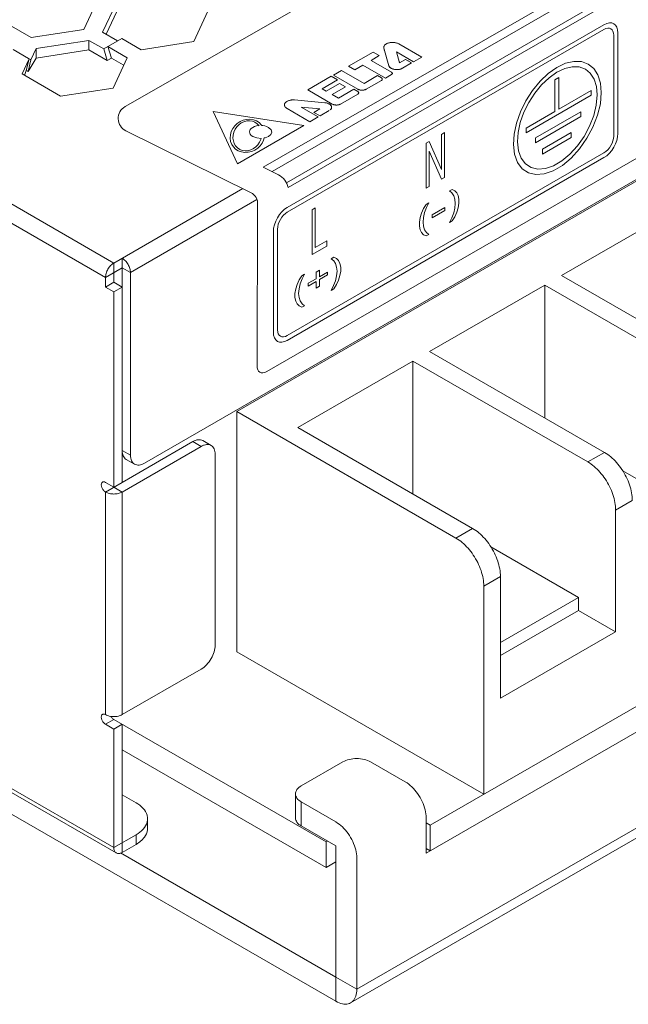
# Model space of a CAD drawing. Header units: inches. Extents: x -123 to 4816, y -2998 to 548.
# Tile 5 of 148: x 835 to 866, y -2616 to -2565. Entities that reach past the tile are written whole.
import ezdxf

# ---------------------------------------------------------------- set-up
doc = ezdxf.new("R2010")
doc.units = ezdxf.units.IN
doc.header["$MEASUREMENT"] = 0
doc.layers.get('0').update_dxf_attribs({"lineweight": 0})

msp = doc.modelspace()

# ---------------------------------------------------------------- linework, layer by layer
at = {"color": 3, "linetype": 'Continuous'}
for p, q in [((850.972, -2615.368), (727.581, -2544.13)), ((903.17, -2551.085), (847.447, -2583.257)), ((866.465, -2554.724), (840.232, -2569.757)), ((895.731, -2556.458), (841.214, -2587.934)), ((804.902, -2557.661), (839.658, -2577.728)), ((893.787, -2557.663), (845.916, -2585.301)), ((804.477, -2558.396), (839.234, -2578.462)), ((847.263, -2572.839), (872.02, -2558.599)), ((847.727, -2573.069), (872.434, -2558.804)), ((848.447, -2573.633), (873.103, -2559.398)), ((848.545, -2573.886), (870.01, -2561.493)), ((838.123, -2565.819), (838.84, -2564.273)), ((839.806, -2564.423), (839.089, -2565.968)), ((839.806, -2564.913), (839.276, -2566.055)), ((844.443, -2564.895), (843.726, -2566.441)), ((835.446, -2566.233), (833.487, -2565.102)), ((835.446, -2566.233), (838.123, -2565.819)), ((839.089, -2565.968), (839.852, -2566.409)), ((848.493, -2574.896), (864.627, -2565.581)), ((864.627, -2565.826), (848.493, -2575.14)), ((865.334, -2565.989), (865.334, -2571.133)), ((838.382, -2566.377), (835.705, -2566.791)), ((838.382, -2566.377), (839.144, -2566.817)), ((838.382, -2566.377), (838.382, -2566.866)), ((840.064, -2566.286), (839.144, -2566.817)), ((841.049, -2566.855), (840.064, -2566.286)), ((843.726, -2566.441), (841.049, -2566.855)), ((853.667, -2566.506), (853.703, -2566.498)), ((853.703, -2566.498), (853.74, -2566.491)), ((853.703, -2566.498), (853.703, -2566.498)), ((853.74, -2566.491), (853.778, -2566.486)), ((853.74, -2566.491), (853.74, -2566.491)), ((853.778, -2566.486), (853.817, -2566.483)), ((853.778, -2566.486), (853.778, -2566.486)), ((853.817, -2566.483), (853.856, -2566.482)), ((853.817, -2566.483), (853.817, -2566.483)), ((853.856, -2566.482), (853.856, -2566.482)), ((853.856, -2566.482), (853.895, -2566.483)), ((853.895, -2566.483), (853.928, -2566.485)), ((853.895, -2566.483), (853.895, -2566.483)), ((853.928, -2566.485), (853.934, -2566.486)), ((853.934, -2566.486), (853.972, -2566.491)), ((853.972, -2566.491), (854.009, -2566.497)), ((854.009, -2566.497), (854.045, -2566.506)), ((865.122, -2566.112), (865.122, -2571.255)), ((835.311, -2567.298), (834.53, -2566.847)), ((835.705, -2566.791), (835.438, -2567.367)), ((835.705, -2566.791), (835.705, -2567.281)), ((838.382, -2566.866), (835.705, -2567.281)), ((838.382, -2566.866), (839.32, -2567.408)), ((839.144, -2566.817), (839.32, -2567.408)), ((839.357, -2566.694), (840.342, -2567.263)), ((839.357, -2566.694), (839.532, -2567.286)), ((851.618, -2567.701), (852.867, -2566.978)), ((852.867, -2566.978), (853.18, -2567.158)), ((853.409, -2566.741), (853.411, -2566.718)), ((853.409, -2566.741), (853.409, -2566.741)), ((853.411, -2566.763), (853.409, -2566.741)), ((853.411, -2566.718), (853.416, -2566.696)), ((853.411, -2566.718), (853.411, -2566.718)), ((853.415, -2566.782), (853.411, -2566.763)), ((853.411, -2566.763), (853.411, -2566.763)), ((853.415, -2566.782), (853.669, -2567.673)), ((853.416, -2566.696), (853.424, -2566.674)), ((853.416, -2566.696), (853.416, -2566.696)), ((853.429, -2566.833), (853.423, -2566.808)), ((853.424, -2566.674), (853.436, -2566.652)), ((853.424, -2566.674), (853.424, -2566.674)), ((853.436, -2566.652), (853.451, -2566.631)), ((853.436, -2566.652), (853.436, -2566.652)), ((853.444, -2566.884), (853.437, -2566.858)), ((853.452, -2566.911), (853.444, -2566.884)), ((853.451, -2566.631), (853.469, -2566.611)), ((853.451, -2566.631), (853.451, -2566.631)), ((853.467, -2566.965), (853.459, -2566.938)), ((853.469, -2566.611), (853.49, -2566.592)), ((853.49, -2566.592), (853.514, -2566.575)), ((853.514, -2566.575), (853.54, -2566.558)), ((853.54, -2566.558), (853.569, -2566.543)), ((853.569, -2566.543), (853.6, -2566.529)), ((853.569, -2566.543), (853.569, -2566.543)), ((853.6, -2566.529), (853.632, -2566.517)), ((853.6, -2566.529), (853.6, -2566.529)), ((853.632, -2566.517), (853.667, -2566.506)), ((853.667, -2566.506), (853.667, -2566.506)), ((854.045, -2566.506), (854.08, -2566.516)), ((854.056, -2566.971), (854.056, -2566.971)), ((854.056, -2566.971), (854.925, -2567.472)), ((854.213, -2567.523), (854.056, -2566.971)), ((854.08, -2566.516), (854.112, -2566.528)), ((854.112, -2566.528), (854.143, -2566.542)), ((854.143, -2566.542), (854.172, -2566.557)), ((855.342, -2567.231), (854.172, -2566.557)), ((834.988, -2568.091), (835.347, -2567.318)), ((835.347, -2567.318), (835.188, -2567.913)), ((835.705, -2567.281), (835.29, -2567.963)), ((835.438, -2567.367), (835.29, -2567.963)), ((839.532, -2567.286), (839.32, -2567.408)), ((839.532, -2567.286), (840.129, -2567.63)), ((840.342, -2567.263), (839.624, -2568.808)), ((853.18, -2567.158), (852.764, -2567.399)), ((852.764, -2567.399), (852.764, -2567.399)), ((852.764, -2567.399), (853.802, -2567.997)), ((854.173, -2567.382), (854.179, -2567.402)), ((854.191, -2567.447), (854.198, -2567.471)), ((854.198, -2567.471), (854.205, -2567.495)), ((854.205, -2567.495), (854.213, -2567.523)), ((854.517, -2567.347), (854.213, -2567.523)), ((854.517, -2567.347), (854.538, -2567.36)), ((854.829, -2567.527), (854.517, -2567.347)), ((854.66, -2567.43), (854.683, -2567.443)), ((855.342, -2567.231), (854.925, -2567.472)), ((835.113, -2568.163), (835.188, -2567.913)), ((850.841, -2568.15), (851.258, -2567.909)), ((851.258, -2567.909), (852.404, -2568.57)), ((851.931, -2567.881), (851.618, -2567.701)), ((852.347, -2567.64), (851.931, -2567.881)), ((852.347, -2567.64), (852.347, -2567.64)), ((853.494, -2568.3), (852.347, -2567.64)), ((853.669, -2567.673), (853.69, -2567.718)), ((853.677, -2567.693), (853.669, -2567.673)), ((853.687, -2567.713), (853.677, -2567.693)), ((853.7, -2567.732), (853.687, -2567.713)), ((853.69, -2567.718), (853.726, -2567.76)), ((853.716, -2567.75), (853.7, -2567.732)), ((853.735, -2567.767), (853.716, -2567.75)), ((853.726, -2567.76), (853.776, -2567.796)), ((853.756, -2567.784), (853.735, -2567.767)), ((853.759, -2567.786), (853.756, -2567.784)), ((853.78, -2567.799), (853.759, -2567.786)), ((853.759, -2567.786), (853.759, -2567.786)), ((853.776, -2567.796), (853.837, -2567.827)), ((853.806, -2567.813), (853.78, -2567.799)), ((853.802, -2567.997), (853.811, -2568.003)), ((853.822, -2568.011), (853.802, -2567.997)), ((853.833, -2567.825), (853.806, -2567.813)), ((853.811, -2568.003), (853.82, -2568.009)), ((853.82, -2568.009), (853.827, -2568.015)), ((853.836, -2568.026), (853.822, -2568.011)), ((853.863, -2567.837), (853.833, -2567.825)), ((853.837, -2567.827), (853.907, -2567.85)), ((853.894, -2567.846), (853.863, -2567.837)), ((853.927, -2567.854), (853.894, -2567.846)), ((853.907, -2567.85), (853.984, -2567.864)), ((853.961, -2567.861), (853.927, -2567.854)), ((853.995, -2567.865), (853.961, -2567.861)), ((853.984, -2567.864), (854.064, -2567.869)), ((854.03, -2567.868), (853.995, -2567.865)), ((854.066, -2567.869), (854.03, -2567.868)), ((854.064, -2567.869), (854.146, -2567.865)), ((854.101, -2567.869), (854.066, -2567.869)), ((854.136, -2567.866), (854.101, -2567.869)), ((854.171, -2567.862), (854.136, -2567.866)), ((854.146, -2567.865), (854.224, -2567.852)), ((854.205, -2567.856), (854.171, -2567.862)), ((854.238, -2567.848), (854.205, -2567.856)), ((854.213, -2567.523), (854.213, -2567.523)), ((854.213, -2567.523), (854.213, -2567.523)), ((854.224, -2567.852), (854.295, -2567.83)), ((854.27, -2567.839), (854.238, -2567.848)), ((854.3, -2567.828), (854.27, -2567.839)), ((854.295, -2567.83), (854.358, -2567.8)), ((854.328, -2567.816), (854.3, -2567.828)), ((854.354, -2567.802), (854.328, -2567.816)), ((854.358, -2567.8), (854.354, -2567.802)), ((854.829, -2567.527), (854.358, -2567.8)), ((836.947, -2569.223), (834.988, -2568.091)), ((849.535, -2568.906), (850.737, -2568.21)), ((851.05, -2568.39), (850.265, -2568.845)), ((850.737, -2568.21), (851.05, -2568.39)), ((852.092, -2568.871), (850.841, -2568.15)), ((853.085, -2568.176), (852.404, -2568.57)), ((853.29, -2568.418), (852.509, -2568.87)), ((853.085, -2568.176), (853.29, -2568.294)), ((853.29, -2568.294), (853.299, -2568.299)), ((853.309, -2568.307), (853.29, -2568.294)), ((853.29, -2568.418), (853.309, -2568.405)), ((853.299, -2568.412), (853.29, -2568.418)), ((853.299, -2568.299), (853.307, -2568.305)), ((853.302, -2568.41), (853.299, -2568.412)), ((853.307, -2568.406), (853.302, -2568.41)), ((853.307, -2568.305), (853.314, -2568.312)), ((853.313, -2568.401), (853.307, -2568.406)), ((853.323, -2568.322), (853.309, -2568.307)), ((853.309, -2568.405), (853.323, -2568.39)), ((853.315, -2568.4), (853.313, -2568.401)), ((853.314, -2568.312), (853.318, -2568.316)), ((853.321, -2568.393), (853.315, -2568.4)), ((853.318, -2568.316), (853.321, -2568.319)), ((853.321, -2568.319), (853.326, -2568.326)), ((853.326, -2568.386), (853.321, -2568.392)), ((853.321, -2568.392), (853.321, -2568.393)), ((853.332, -2568.339), (853.323, -2568.322)), ((853.323, -2568.39), (853.332, -2568.373)), ((853.326, -2568.326), (853.33, -2568.333)), ((853.33, -2568.378), (853.326, -2568.386)), ((853.33, -2568.333), (853.332, -2568.338)), ((853.333, -2568.371), (853.33, -2568.378)), ((853.332, -2568.338), (853.333, -2568.34)), ((853.335, -2568.356), (853.332, -2568.339)), ((853.332, -2568.373), (853.335, -2568.356)), ((853.333, -2568.34), (853.334, -2568.348)), ((853.334, -2568.363), (853.333, -2568.371)), ((853.333, -2568.371), (853.333, -2568.371)), ((853.334, -2568.348), (853.335, -2568.356)), ((853.335, -2568.356), (853.334, -2568.363)), ((853.494, -2568.3), (853.803, -2568.122)), ((853.803, -2568.122), (853.821, -2568.108)), ((853.812, -2568.116), (853.803, -2568.122)), ((853.82, -2568.11), (853.812, -2568.116)), ((853.827, -2568.103), (853.82, -2568.11)), ((853.821, -2568.108), (853.835, -2568.093)), ((853.827, -2568.015), (853.833, -2568.022)), ((853.833, -2568.096), (853.827, -2568.103)), ((853.833, -2568.022), (853.838, -2568.029)), ((853.838, -2568.089), (853.833, -2568.096)), ((853.835, -2568.093), (853.844, -2568.077)), ((853.844, -2568.042), (853.836, -2568.026)), ((853.838, -2568.029), (853.842, -2568.037)), ((853.842, -2568.082), (853.838, -2568.089)), ((853.842, -2568.037), (853.845, -2568.044)), ((853.845, -2568.075), (853.842, -2568.082)), ((853.847, -2568.059), (853.844, -2568.042)), ((853.844, -2568.077), (853.847, -2568.059)), ((853.845, -2568.044), (853.847, -2568.052)), ((853.847, -2568.067), (853.845, -2568.075)), ((853.847, -2568.052), (853.847, -2568.059)), ((853.847, -2568.059), (853.847, -2568.067)), ((862.335, -2568.264), (862.125, -2568.385)), ((862.125, -2568.385), (862.125, -2570.003)), ((862.335, -2568.264), (862.335, -2569.881)), ((839.624, -2568.808), (836.947, -2569.223)), ((850.786, -2569.626), (849.535, -2568.906)), ((850.265, -2568.845), (850.265, -2568.845)), ((850.265, -2568.845), (850.473, -2568.965)), ((851.154, -2568.571), (850.473, -2568.965)), ((850.473, -2568.965), (850.473, -2568.965)), ((851.467, -2568.751), (850.786, -2569.145)), ((851.099, -2569.325), (851.884, -2568.871)), ((851.154, -2568.571), (851.467, -2568.751)), ((851.884, -2568.871), (852.089, -2568.989)), ((852.089, -2568.989), (852.098, -2568.995)), ((852.108, -2569.002), (852.089, -2568.989)), ((852.111, -2568.881), (852.092, -2568.871)), ((852.092, -2568.871), (852.137, -2568.892)), ((852.098, -2568.995), (852.106, -2569.001)), ((852.106, -2569.001), (852.113, -2569.007)), ((852.122, -2569.018), (852.108, -2569.002)), ((852.131, -2568.89), (852.111, -2568.881)), ((852.113, -2569.007), (852.117, -2569.011)), ((852.117, -2569.011), (852.119, -2569.014)), ((852.119, -2569.014), (852.124, -2569.021)), ((852.153, -2568.898), (852.131, -2568.89)), ((852.137, -2568.892), (852.187, -2568.907)), ((852.176, -2568.904), (852.153, -2568.898)), ((852.2, -2568.91), (852.176, -2568.904)), ((852.187, -2568.907), (852.242, -2568.917)), ((852.219, -2568.914), (852.2, -2568.91)), ((852.224, -2568.915), (852.219, -2568.914)), ((852.234, -2568.916), (852.224, -2568.915)), ((852.249, -2568.918), (852.234, -2568.916)), ((852.242, -2568.917), (852.3, -2568.92)), ((852.265, -2568.919), (852.249, -2568.918)), ((852.275, -2568.92), (852.265, -2568.919)), ((852.282, -2568.92), (852.275, -2568.92)), ((852.3, -2568.92), (852.282, -2568.92)), ((852.3, -2568.92), (852.358, -2568.917)), ((852.315, -2568.92), (852.3, -2568.92)), ((852.326, -2568.92), (852.315, -2568.92)), ((852.35, -2568.918), (852.326, -2568.92)), ((852.352, -2568.918), (852.35, -2568.918)), ((852.367, -2568.916), (852.352, -2568.918)), ((852.358, -2568.917), (852.413, -2568.907)), ((852.377, -2568.914), (852.367, -2568.916)), ((852.385, -2568.913), (852.377, -2568.914)), ((852.401, -2568.91), (852.385, -2568.913)), ((852.419, -2568.906), (852.401, -2568.91)), ((852.404, -2568.57), (852.404, -2568.57)), ((852.404, -2568.57), (852.404, -2568.57)), ((852.413, -2568.907), (852.464, -2568.892)), ((852.425, -2568.904), (852.419, -2568.906)), ((852.435, -2568.901), (852.425, -2568.904)), ((852.448, -2568.897), (852.435, -2568.901)), ((852.467, -2568.89), (852.448, -2568.897)), ((852.464, -2568.892), (852.509, -2568.87)), ((852.469, -2568.889), (852.467, -2568.89)), ((852.49, -2568.88), (852.469, -2568.889)), ((852.509, -2568.87), (852.49, -2568.88)), ((862.335, -2569.881), (863.977, -2568.933)), ((863.977, -2568.933), (863.977, -2569.176)), ((848.427, -2569.523), (848.45, -2569.505)), ((848.45, -2569.505), (848.476, -2569.488)), ((848.476, -2569.488), (848.504, -2569.473)), ((848.504, -2569.473), (848.535, -2569.459)), ((848.595, -2569.438), (848.516, -2569.467)), ((848.535, -2569.459), (848.543, -2569.456)), ((848.543, -2569.456), (848.568, -2569.447)), ((848.568, -2569.447), (848.602, -2569.436)), ((848.602, -2569.436), (848.638, -2569.427)), ((848.638, -2569.427), (848.647, -2569.425)), ((848.647, -2569.425), (848.675, -2569.42)), ((848.675, -2569.42), (848.685, -2569.419)), ((848.685, -2569.419), (848.713, -2569.415)), ((848.713, -2569.415), (848.723, -2569.414)), ((848.723, -2569.414), (848.752, -2569.412)), ((848.752, -2569.412), (848.791, -2569.41)), ((848.791, -2569.41), (848.83, -2569.411)), ((848.83, -2569.411), (848.868, -2569.414)), ((850.411, -2569.558), (848.868, -2569.414)), ((850.786, -2569.145), (850.786, -2569.145)), ((850.786, -2569.145), (851.099, -2569.325)), ((851.098, -2569.325), (851.099, -2569.325)), ((852.089, -2569.113), (851.203, -2569.626)), ((852.089, -2569.113), (852.108, -2569.1)), ((852.098, -2569.108), (852.089, -2569.113)), ((852.1, -2569.106), (852.098, -2569.108)), ((852.106, -2569.102), (852.1, -2569.106)), ((852.111, -2569.097), (852.106, -2569.102)), ((852.108, -2569.1), (852.122, -2569.085)), ((852.113, -2569.095), (852.111, -2569.097)), ((852.119, -2569.088), (852.113, -2569.095)), ((852.12, -2569.087), (852.119, -2569.088)), ((852.124, -2569.081), (852.12, -2569.087)), ((852.13, -2569.034), (852.122, -2569.018)), ((852.122, -2569.085), (852.13, -2569.068)), ((852.124, -2569.021), (852.128, -2569.028)), ((852.128, -2569.074), (852.124, -2569.081)), ((852.128, -2569.028), (852.13, -2569.033)), ((852.131, -2569.066), (852.128, -2569.074)), ((852.13, -2569.033), (852.131, -2569.036)), ((852.133, -2569.051), (852.13, -2569.034)), ((852.13, -2569.068), (852.133, -2569.051)), ((852.131, -2569.036), (852.133, -2569.043)), ((852.133, -2569.059), (852.131, -2569.066)), ((852.131, -2569.066), (852.131, -2569.066)), ((852.133, -2569.043), (852.133, -2569.051)), ((852.133, -2569.051), (852.133, -2569.059)), ((863.977, -2569.176), (860.655, -2571.094)), ((845.953, -2572.664), (844.714, -2570.001)), ((844.714, -2570.001), (849.33, -2570.71)), ((848.349, -2569.672), (848.35, -2569.649)), ((848.351, -2569.694), (848.349, -2569.672)), ((848.35, -2569.649), (848.355, -2569.627)), ((848.355, -2569.71), (848.351, -2569.694)), ((848.355, -2569.627), (848.357, -2569.621)), ((848.357, -2569.717), (848.355, -2569.71)), ((848.357, -2569.621), (848.363, -2569.605)), ((848.366, -2569.739), (848.357, -2569.717)), ((848.363, -2569.605), (848.366, -2569.599)), ((848.366, -2569.599), (848.374, -2569.583)), ((848.378, -2569.76), (848.366, -2569.739)), ((848.374, -2569.583), (848.378, -2569.577)), ((848.378, -2569.577), (848.389, -2569.562)), ((848.393, -2569.781), (848.378, -2569.76)), ((848.389, -2569.562), (848.394, -2569.556)), ((848.412, -2569.8), (848.393, -2569.781)), ((848.394, -2569.556), (848.406, -2569.542)), ((848.406, -2569.542), (848.412, -2569.536)), ((848.412, -2569.536), (848.427, -2569.523)), ((848.433, -2569.819), (848.412, -2569.8)), ((848.457, -2569.837), (848.433, -2569.819)), ((848.48, -2569.851), (848.457, -2569.837)), ((849.65, -2570.525), (848.48, -2569.851)), ((849.196, -2569.783), (850.153, -2569.873)), ((850.066, -2570.284), (849.196, -2569.783)), ((849.197, -2569.783), (849.197, -2569.783)), ((849.197, -2569.783), (849.197, -2569.783)), ((849.849, -2570.048), (850.153, -2569.873)), ((850.153, -2569.873), (850.11, -2569.869)), ((850.153, -2569.873), (850.153, -2569.873)), ((850.633, -2569.955), (850.162, -2570.228)), ((850.411, -2569.558), (850.416, -2569.559)), ((850.49, -2569.57), (850.411, -2569.558)), ((850.416, -2569.559), (850.451, -2569.563)), ((850.451, -2569.563), (850.485, -2569.569)), ((850.485, -2569.569), (850.517, -2569.577)), ((850.562, -2569.591), (850.49, -2569.57)), ((850.517, -2569.577), (850.549, -2569.586)), ((850.549, -2569.586), (850.579, -2569.597)), ((850.626, -2569.62), (850.562, -2569.591)), ((850.579, -2569.597), (850.607, -2569.61)), ((850.607, -2569.61), (850.607, -2569.61)), ((850.607, -2569.61), (850.607, -2569.61)), ((850.607, -2569.61), (850.633, -2569.624)), ((850.679, -2569.656), (850.626, -2569.62)), ((850.633, -2569.624), (850.657, -2569.639)), ((850.657, -2569.639), (850.679, -2569.655)), ((850.679, -2569.655), (850.698, -2569.672)), ((850.719, -2569.696), (850.679, -2569.656)), ((850.698, -2569.907), (850.679, -2569.924)), ((850.684, -2569.919), (850.722, -2569.878)), ((850.698, -2569.672), (850.714, -2569.69)), ((850.714, -2569.889), (850.698, -2569.907)), ((850.714, -2569.69), (850.728, -2569.709)), ((850.728, -2569.87), (850.714, -2569.889)), ((850.743, -2569.741), (850.719, -2569.696)), ((850.722, -2569.878), (850.745, -2569.833)), ((850.728, -2569.709), (850.738, -2569.729)), ((850.738, -2569.85), (850.728, -2569.87)), ((850.738, -2569.729), (850.746, -2569.749)), ((850.746, -2569.83), (850.738, -2569.85)), ((850.752, -2569.787), (850.743, -2569.741)), ((850.745, -2569.833), (850.752, -2569.787)), ((850.746, -2569.749), (850.751, -2569.769)), ((850.751, -2569.81), (850.746, -2569.83)), ((850.751, -2569.769), (850.752, -2569.789)), ((850.752, -2569.789), (850.751, -2569.81)), ((850.786, -2569.626), (850.838, -2569.65)), ((850.805, -2569.636), (850.786, -2569.626)), ((850.826, -2569.645), (850.805, -2569.636)), ((850.847, -2569.653), (850.826, -2569.645)), ((850.838, -2569.65), (850.897, -2569.666)), ((850.87, -2569.66), (850.847, -2569.653)), ((850.894, -2569.666), (850.87, -2569.66)), ((850.913, -2569.669), (850.894, -2569.666)), ((850.897, -2569.666), (850.961, -2569.675)), ((850.918, -2569.67), (850.913, -2569.669)), ((850.928, -2569.671), (850.918, -2569.67)), ((850.944, -2569.673), (850.928, -2569.671)), ((850.959, -2569.675), (850.944, -2569.673)), ((850.969, -2569.675), (850.959, -2569.675)), ((850.961, -2569.675), (851.028, -2569.675)), ((850.976, -2569.675), (850.969, -2569.675)), ((850.995, -2569.676), (850.976, -2569.675)), ((851.01, -2569.675), (850.995, -2569.676)), ((851.02, -2569.675), (851.01, -2569.675)), ((851.044, -2569.673), (851.02, -2569.675)), ((851.028, -2569.675), (851.092, -2569.666)), ((851.046, -2569.673), (851.044, -2569.673)), ((851.062, -2569.671), (851.046, -2569.673)), ((851.071, -2569.67), (851.062, -2569.671)), ((851.079, -2569.669), (851.071, -2569.67)), ((851.096, -2569.666), (851.079, -2569.669)), ((851.092, -2569.666), (851.151, -2569.65)), ((851.113, -2569.661), (851.096, -2569.666)), ((851.119, -2569.66), (851.113, -2569.661)), ((851.13, -2569.657), (851.119, -2569.66)), ((851.142, -2569.653), (851.13, -2569.657)), ((851.161, -2569.646), (851.142, -2569.653)), ((851.151, -2569.65), (851.203, -2569.626)), ((851.164, -2569.645), (851.161, -2569.646)), ((851.184, -2569.636), (851.164, -2569.645)), ((851.203, -2569.626), (851.184, -2569.636)), ((860.655, -2570.851), (862.125, -2570.003)), ((846.086, -2570.519), (845.941, -2570.616)), ((846.246, -2570.448), (846.086, -2570.519)), ((846.416, -2570.406), (846.246, -2570.448)), ((846.287, -2570.525), (846.429, -2570.487)), ((846.593, -2570.397), (846.416, -2570.406)), ((846.429, -2570.487), (846.576, -2570.478)), ((846.576, -2570.478), (846.72, -2570.501)), ((846.766, -2570.423), (846.593, -2570.397)), ((846.72, -2570.501), (846.849, -2570.553)), ((846.922, -2570.481), (846.766, -2570.423)), ((847.058, -2570.567), (846.922, -2570.481)), ((850.066, -2570.284), (849.65, -2570.525)), ((849.849, -2570.048), (850.162, -2570.228)), ((849.849, -2570.048), (849.849, -2570.048)), ((863.455, -2570.02), (861.146, -2571.353)), ((863.455, -2570.263), (861.146, -2571.596)), ((863.455, -2570.02), (863.455, -2570.263)), ((840.272, -2570.991), (846.647, -2574.146)), ((845.713, -2570.875), (845.638, -2571.031)), ((845.816, -2570.736), (845.713, -2570.875)), ((845.776, -2571.053), (845.839, -2570.912)), ((845.941, -2570.616), (845.816, -2570.736)), ((845.839, -2570.912), (845.926, -2570.787)), ((845.926, -2570.787), (846.032, -2570.678)), ((849.33, -2570.71), (845.953, -2572.664)), ((846.032, -2570.678), (846.153, -2570.59)), ((846.153, -2570.59), (846.287, -2570.525)), ((846.568, -2571.044), (846.579, -2570.981)), ((846.579, -2570.981), (846.61, -2570.921)), ((846.61, -2570.921), (846.661, -2570.865)), ((846.661, -2570.865), (846.733, -2570.813)), ((846.733, -2570.813), (846.822, -2570.772)), ((846.822, -2570.772), (846.92, -2570.742)), ((846.849, -2570.553), (846.961, -2570.629)), ((846.92, -2570.742), (847.024, -2570.724)), ((846.961, -2570.629), (847.048, -2570.722)), ((847.024, -2570.724), (847.048, -2570.722)), ((847.048, -2570.722), (847.054, -2570.728)), ((847.171, -2570.677), (847.058, -2570.567)), ((847.2, -2570.721), (847.171, -2570.677)), ((847.24, -2570.723), (847.2, -2570.721)), ((847.344, -2570.741), (847.24, -2570.723)), ((847.442, -2570.77), (847.344, -2570.741)), ((847.53, -2570.812), (847.442, -2570.77)), ((847.671, -2570.932), (847.53, -2570.812)), ((847.706, -2571.057), (847.671, -2570.932)), ((860.655, -2570.851), (860.655, -2571.094)), ((845.593, -2571.199), (845.583, -2571.372)), ((845.583, -2571.372), (845.608, -2571.534)), ((845.638, -2571.031), (845.593, -2571.199)), ((845.728, -2571.361), (845.737, -2571.206)), ((845.747, -2571.508), (845.728, -2571.361)), ((845.737, -2571.206), (845.776, -2571.053)), ((845.793, -2571.642), (845.747, -2571.508)), ((846.579, -2571.106), (846.568, -2571.044)), ((846.61, -2571.166), (846.579, -2571.106)), ((846.661, -2571.222), (846.61, -2571.166)), ((846.733, -2571.273), (846.661, -2571.222)), ((846.943, -2571.354), (846.733, -2571.273)), ((847.159, -2571.374), (846.943, -2571.354)), ((847.144, -2571.434), (847.08, -2571.575)), ((847.159, -2571.374), (847.144, -2571.434)), ((847.214, -2571.616), (847.289, -2571.46)), ((847.318, -2571.35), (847.289, -2571.46)), ((847.361, -2571.343), (847.318, -2571.35)), ((847.361, -2571.343), (847.532, -2571.273)), ((847.532, -2571.273), (847.654, -2571.174)), ((847.654, -2571.174), (847.706, -2571.057)), ((856.502, -2571.083), (856.35, -2571.17)), ((856.35, -2571.17), (856.35, -2572.964)), ((856.502, -2573.367), (856.502, -2571.083)), ((861.146, -2571.353), (861.146, -2571.596)), ((862.963, -2571.083), (861.496, -2571.93)), ((862.963, -2571.326), (861.496, -2572.173)), ((862.963, -2571.083), (862.963, -2571.326)), ((845.608, -2571.534), (845.665, -2571.682)), ((845.665, -2571.682), (845.751, -2571.814)), ((845.751, -2571.814), (845.864, -2571.923)), ((845.863, -2571.76), (845.793, -2571.642)), ((845.956, -2571.859), (845.863, -2571.76)), ((845.864, -2571.923), (846, -2572.009)), ((846.069, -2571.936), (845.956, -2571.859)), ((846, -2572.009), (846.156, -2572.067)), ((846.199, -2571.987), (846.069, -2571.936)), ((846.343, -2572.01), (846.199, -2571.987)), ((846.491, -2572.002), (846.343, -2572.01)), ((846.633, -2571.964), (846.491, -2572.002)), ((846.766, -2571.899), (846.633, -2571.964)), ((846.68, -2572.043), (846.84, -2571.972)), ((846.761, -2571.902), (846.769, -2571.897)), ((846.888, -2571.811), (846.766, -2571.899)), ((846.84, -2571.972), (846.986, -2571.875)), ((846.993, -2571.702), (846.888, -2571.811)), ((846.986, -2571.875), (847.112, -2571.755)), ((847.08, -2571.575), (846.993, -2571.702)), ((847.112, -2571.755), (847.214, -2571.616)), ((855.728, -2571.53), (855.568, -2571.622)), ((855.568, -2571.622), (855.568, -2573.906)), ((855.717, -2572.026), (856.342, -2573.459)), ((855.717, -2573.82), (855.717, -2572.026)), ((856.35, -2572.964), (855.728, -2571.53)), ((861.496, -2571.93), (861.496, -2572.173)), ((846.156, -2572.067), (846.33, -2572.093)), ((846.33, -2572.093), (846.509, -2572.085)), ((846.509, -2572.085), (846.68, -2572.043)), ((848.493, -2581.428), (864.627, -2572.113)), ((848.493, -2581.672), (864.627, -2572.358)), ((847.261, -2572.838), (848.046, -2573.227)), ((856.342, -2573.459), (856.502, -2573.367)), ((839.658, -2577.728), (846.224, -2573.937)), ((855.568, -2573.906), (855.717, -2573.82)), ((856.89, -2573.979), (856.756, -2574.057)), ((840.507, -2578.218), (846.951, -2574.497)), ((846.977, -2574.747), (846.952, -2582.971)), ((849.917, -2574.923), (849.76, -2575.014)), ((849.76, -2575.014), (849.76, -2577.298)), ((849.917, -2576.937), (849.917, -2574.923)), ((855.571, -2574.743), (855.705, -2574.665)), ((855.873, -2575.277), (856.517, -2574.905)), ((856.517, -2574.905), (856.517, -2575.059)), ((868.331, -2574.972), (862.462, -2578.361)), ((856.517, -2575.059), (855.873, -2575.43)), ((855.873, -2575.43), (855.873, -2575.277)), ((847.998, -2575.998), (847.998, -2581.142)), ((855.78, -2606.387), (908.601, -2575.891)), ((856.887, -2575.586), (856.753, -2575.664)), ((847.786, -2576.12), (847.786, -2581.264)), ((855.576, -2576.345), (855.71, -2576.267)), ((849.76, -2577.298), (850.501, -2576.87)), ((850.501, -2576.6), (849.917, -2576.937)), ((850.501, -2576.87), (850.501, -2576.6)), ((908.954, -2576.993), (855.568, -2607.816)), ((840.082, -2577.483), (840.082, -2588.914)), ((850.864, -2577.437), (850.73, -2577.515)), ((839.234, -2578.462), (840.082, -2577.973)), ((839.658, -2577.728), (839.658, -2578.707)), ((840.507, -2578.218), (840.082, -2577.973)), ((839.234, -2578.462), (839.234, -2578.952)), ((840.507, -2587.526), (840.507, -2578.218)), ((849.235, -2578.379), (849.37, -2578.301)), ((849.561, -2578.761), (849.963, -2578.529)), ((849.963, -2578.197), (850.137, -2578.096)), ((849.963, -2578.529), (849.963, -2578.197)), ((850.137, -2578.096), (850.137, -2578.429)), ((850.137, -2578.429), (850.541, -2578.196)), ((850.541, -2578.336), (850.137, -2578.569)), ((850.541, -2578.196), (850.541, -2578.336)), ((871.372, -2583.504), (862.462, -2578.361)), ((839.234, -2578.952), (839.658, -2578.707)), ((839.658, -2579.197), (839.234, -2578.952)), ((840.082, -2578.952), (839.658, -2578.707)), ((839.658, -2579.197), (840.082, -2578.952)), ((849.964, -2578.669), (849.56, -2578.902)), ((849.56, -2578.902), (849.56, -2578.762)), ((849.964, -2579.005), (849.964, -2578.669)), ((850.137, -2578.905), (849.964, -2579.005)), ((850.137, -2578.569), (850.137, -2578.905)), ((850.861, -2579.044), (850.727, -2579.122)), ((861.614, -2578.85), (855.745, -2582.239)), ((870.523, -2583.994), (861.614, -2578.85)), ((861.614, -2578.85), (861.614, -2585.627)), ((839.658, -2579.197), (839.658, -2589.159)), ((849.241, -2579.981), (849.375, -2579.904)), ((852.033, -2614.756), (912.49, -2579.851)), ((851.722, -2615.442), (912.179, -2580.538)), ((864.654, -2587.383), (855.745, -2582.239)), ((854.896, -2582.729), (849.027, -2586.117)), ((863.806, -2587.873), (854.896, -2582.729)), ((854.896, -2582.729), (854.896, -2589.506)), ((845.916, -2585.301), (857.088, -2591.751)), ((845.916, -2597.548), (845.916, -2585.301)), ((857.937, -2591.261), (849.027, -2586.117)), ((839.234, -2589.404), (843.689, -2586.832)), ((840.082, -2589.404), (844.113, -2587.077)), ((843.689, -2586.832), (844.113, -2587.077)), ((844.189, -2586.782), (844.613, -2587.027)), ((804.48, -2587.22), (839.658, -2607.53)), ((839.782, -2607.805), (804.604, -2587.495)), ((840.082, -2587.281), (840.507, -2587.526)), ((844.82, -2587.485), (844.82, -2597.201)), ((863.806, -2587.873), (864.654, -2587.383)), ((840.29, -2587.738), (840.714, -2587.983)), ((870.05, -2590.906), (865.581, -2588.326)), ((839.658, -2589.159), (839.234, -2588.914)), ((839.234, -2600.753), (839.234, -2589.404)), ((840.082, -2589.404), (839.658, -2589.159)), ((840.082, -2600.753), (840.082, -2589.404)), ((865.22, -2590.322), (866.069, -2589.832)), ((865.22, -2590.322), (865.22, -2596.528)), ((857.088, -2591.751), (857.937, -2591.261)), ((863.332, -2594.784), (858.864, -2592.205)), ((858.503, -2594.2), (859.351, -2593.711)), ((859.351, -2599.916), (859.351, -2593.711)), ((858.503, -2604.815), (858.503, -2594.2)), ((859.351, -2597.083), (863.332, -2594.784)), ((863.332, -2594.784), (863.332, -2595.438)), ((863.332, -2595.438), (859.351, -2597.736)), ((865.22, -2596.528), (863.332, -2595.438)), ((859.351, -2599.916), (865.22, -2596.528)), ((845.916, -2597.548), (858.503, -2604.815)), ((844.113, -2598.426), (840.082, -2600.753)), ((839.234, -2601.243), (839.658, -2600.998)), ((850.477, -2607.244), (839.658, -2600.998)), ((839.658, -2601.488), (839.234, -2601.243)), ((839.658, -2601.488), (840.082, -2601.243)), ((839.658, -2601.488), (839.658, -2607.53)), ((840.082, -2601.243), (840.082, -2607.775)), ((850.477, -2608.55), (840.082, -2602.549)), ((849.204, -2604.386), (851.325, -2603.162)), ((852.74, -2603.162), (854.507, -2604.182)), ((840.789, -2605.244), (840.082, -2604.836)), ((848.911, -2606.019), (848.911, -2604.795)), ((850.972, -2606.223), (849.204, -2605.203)), ((849.204, -2606.428), (849.204, -2605.203)), ((841.375, -2606.06), (841.375, -2606.55)), ((855.568, -2606.019), (855.568, -2607.816)), ((850.972, -2607.448), (849.204, -2606.428)), ((855.78, -2606.387), (855.568, -2606.264)), ((855.78, -2607.693), (855.78, -2606.387)), ((839.658, -2607.53), (840.79, -2606.877)), ((840.79, -2606.877), (840.79, -2607.367)), ((840.082, -2607.775), (840.79, -2607.367)), ((850.477, -2607.244), (850.548, -2607.203)), ((850.477, -2608.55), (850.477, -2607.244)), ((850.972, -2614.143), (850.972, -2607.448)), ((855.78, -2607.693), (855.568, -2607.571)), ((850.972, -2614.143), (839.994, -2607.806)), ((852.033, -2614.756), (852.033, -2608.06)), ((850.477, -2608.55), (850.972, -2608.265)), ((852.033, -2614.756), (850.972, -2614.143)), ((850.972, -2615.368), (850.972, -2614.143))]:
    msp.add_line(p, q, dxfattribs=at)
for points in [[(865.334, -2565.989), (865.321, -2565.838), (865.281, -2565.709), (865.216, -2565.605), (865.127, -2565.531), (865.02, -2565.492), (864.899, -2565.487), (864.767, -2565.516), (864.627, -2565.581)], [(865.122, -2566.112), (865.113, -2566.006), (865.085, -2565.915), (865.039, -2565.843), (864.977, -2565.791), (864.902, -2565.763), (864.817, -2565.76), (864.725, -2565.781), (864.627, -2565.826)], [(864.49, -2569.037), (864.448, -2568.56), (864.318, -2568.143), (864.107, -2567.812), (863.829, -2567.584), (863.483, -2567.459), (863.089, -2567.448), (862.67, -2567.548), (862.227, -2567.758), (861.785, -2568.069), (861.368, -2568.463), (860.978, -2568.936), (860.639, -2569.464), (860.368, -2570.017), (860.165, -2570.591), (860.044, -2571.155), (860.011, -2571.685)], [(864.278, -2569.16), (864.24, -2568.727), (864.122, -2568.35), (863.931, -2568.051), (863.679, -2567.844), (863.367, -2567.731), (863.01, -2567.721), (862.63, -2567.811), (862.229, -2568.001), (861.829, -2568.284), (861.451, -2568.64), (861.099, -2569.068), (860.792, -2569.546), (860.546, -2570.046), (860.362, -2570.566), (860.253, -2571.077), (860.223, -2571.556)], [(860.011, -2571.685), (860.069, -2572.178), (860.223, -2572.601), (860.46, -2572.919), (860.779, -2573.131), (861.156, -2573.219), (861.586, -2573.184), (862.038, -2573.028), (862.506, -2572.753), (862.956, -2572.378), (863.382, -2571.909), (863.759, -2571.371), (864.066, -2570.797), (864.299, -2570.193), (864.441, -2569.606), (864.49, -2569.037)], [(860.223, -2571.556), (860.276, -2572.003), (860.415, -2572.386), (860.63, -2572.674), (860.919, -2572.865), (861.26, -2572.946), (861.649, -2572.914), (862.058, -2572.773), (862.482, -2572.523), (862.889, -2572.184), (863.275, -2571.76), (863.616, -2571.272), (863.894, -2570.753), (864.105, -2570.206), (864.234, -2569.674), (864.278, -2569.16)], [(864.627, -2572.358), (864.764, -2572.263), (864.896, -2572.141), (865.018, -2571.995), (865.127, -2571.83), (865.215, -2571.656), (865.28, -2571.478), (865.32, -2571.302), (865.334, -2571.133)], [(864.627, -2572.113), (864.723, -2572.046), (864.816, -2571.961), (864.901, -2571.859), (864.977, -2571.743), (865.038, -2571.622), (865.084, -2571.497), (865.112, -2571.374), (865.122, -2571.255)], [(856.887, -2575.586), (857.021, -2575.372), (857.129, -2575.141), (857.202, -2574.911), (857.241, -2574.684), (857.241, -2574.478), (857.203, -2574.295), (857.129, -2574.147), (857.023, -2574.041), (856.887, -2573.98)], [(856.753, -2575.664), (856.88, -2575.422), (856.974, -2575.173), (857.033, -2574.927), (857.054, -2574.689), (857.035, -2574.478), (856.978, -2574.298), (856.883, -2574.154), (856.756, -2574.057)], [(848.493, -2574.896), (848.356, -2574.99), (848.224, -2575.113), (848.102, -2575.258), (847.993, -2575.423), (847.906, -2575.597), (847.84, -2575.775), (847.8, -2575.951), (847.786, -2576.12)], [(855.574, -2574.74), (855.441, -2574.954), (855.333, -2575.184), (855.26, -2575.415), (855.221, -2575.642), (855.221, -2575.848), (855.259, -2576.031), (855.334, -2576.179), (855.439, -2576.284), (855.576, -2576.345)], [(855.705, -2574.665), (855.579, -2574.907), (855.485, -2575.156), (855.428, -2575.402), (855.408, -2575.639), (855.428, -2575.85), (855.486, -2576.029), (855.582, -2576.171), (855.71, -2576.267)], [(848.493, -2575.14), (848.397, -2575.207), (848.305, -2575.293), (848.219, -2575.394), (848.143, -2575.51), (848.082, -2575.632), (848.036, -2575.756), (848.008, -2575.879), (847.998, -2575.998)], [(850.727, -2579.122), (850.853, -2578.88), (850.948, -2578.631), (851.007, -2578.385), (851.028, -2578.147), (851.009, -2577.936), (850.952, -2577.756), (850.857, -2577.612), (850.73, -2577.515)], [(850.861, -2579.044), (850.995, -2578.83), (851.103, -2578.599), (851.176, -2578.369), (851.214, -2578.142), (851.215, -2577.936), (851.177, -2577.753), (851.103, -2577.604), (850.997, -2577.499), (850.86, -2577.438)], [(849.239, -2578.376), (849.105, -2578.59), (848.998, -2578.821), (848.924, -2579.051), (848.886, -2579.278), (848.886, -2579.484), (848.924, -2579.667), (848.998, -2579.815), (849.104, -2579.92), (849.241, -2579.981)], [(849.37, -2578.301), (849.244, -2578.543), (849.15, -2578.792), (849.092, -2579.038), (849.073, -2579.276), (849.093, -2579.486), (849.151, -2579.665), (849.247, -2579.807), (849.375, -2579.904)], [(847.786, -2581.264), (847.8, -2581.415), (847.84, -2581.545), (847.904, -2581.648), (847.993, -2581.722), (848.1, -2581.762), (848.222, -2581.767), (848.354, -2581.737), (848.493, -2581.672)], [(847.998, -2581.142), (848.008, -2581.247), (848.036, -2581.338), (848.081, -2581.41), (848.143, -2581.462), (848.218, -2581.49), (848.303, -2581.493), (848.395, -2581.473), (848.493, -2581.428)], [(846.952, -2582.971), (846.961, -2583.076), (846.989, -2583.167), (847.034, -2583.239), (847.097, -2583.291), (847.171, -2583.319), (847.256, -2583.322), (847.349, -2583.302), (847.447, -2583.257)]]:
    msp.add_lwpolyline(points, dxfattribs=at)
for centre, radius, start, end in [((836.811, -2564.7), 3, 240.0001, 242.756), ((836.811, -2564.7), 3.6, 243.1954, 245.0038), ((840.582, -2570.363), 0.7, 120.0432, 243.6684), ((847.526, -2574.139), 1.051, 14.4217, 60.308), ((846.381, -2574.683), 0.6, 353.8748, 63.6684)]:
    msp.add_arc(centre, radius, start, end, dxfattribs=at)
for points, knots in [([(840.507, -2578.218), (840.507, -2578.148), (840.481, -2578.001), (840.39, -2577.795), (840.257, -2577.613), (840.143, -2577.517), (840.082, -2577.483)], [0, 0, 0, 0, 0.2086371, 0.4397567, 0.6708757, 0.8795114, 0.8795114, 0.8795114, 0.8795114]), ([(839.496, -2577.859), (839.443, -2577.915), (839.351, -2578.04), (839.26, -2578.246), (839.234, -2578.393), (839.234, -2578.462)], [0, 0, 0, 0, 0.2307955, 0.4615918, 0.6705518, 0.6705518, 0.6705518, 0.6705518]), ([(843.689, -2586.832), (843.771, -2586.784), (843.937, -2586.715), (844.121, -2586.743), (844.189, -2586.782)], [0, 0, 0, 0, 0.2864837, 0.520164, 0.520164, 0.520164, 0.520164]), ([(844.613, -2587.027), (844.545, -2586.988), (844.42, -2586.969), (844.305, -2586.994), (844.267, -2587.007)], [0, 0, 0, 0, 0.2336803, 0.352572, 0.352572, 0.352572, 0.352572]), ([(844.82, -2587.485), (844.82, -2587.389), (844.797, -2587.212), (844.68, -2587.066), (844.613, -2587.027)], [0, 0, 0, 0, 0.2864879, 0.520184, 0.520184, 0.520184, 0.520184]), ([(840.29, -2587.738), (840.222, -2587.7), (840.106, -2587.554), (840.082, -2587.376), (840.082, -2587.281)], [0, 0, 0, 0, 0.233696, 0.520184, 0.520184, 0.520184, 0.520184]), ([(840.507, -2587.526), (840.507, -2587.621), (840.53, -2587.799), (840.646, -2587.944), (840.714, -2587.983)], [0, 0, 0, 0, 0.2864879, 0.520184, 0.520184, 0.520184, 0.520184]), ([(864.654, -2587.383), (864.766, -2587.447), (864.985, -2587.605), (865.28, -2587.898), (865.545, -2588.245), (865.767, -2588.629), (865.936, -2589.033), (866.041, -2589.435), (866.069, -2589.704), (866.069, -2589.832)], [0, 0, 0, 0, 0.38548, 0.804291, 1.244695, 1.692553, 2.132957, 2.551771, 2.937254, 2.937254, 2.937254, 2.937254]), ([(840.714, -2587.983), (840.781, -2588.022), (840.966, -2588.05), (841.131, -2587.982), (841.214, -2587.934)], [0, 0, 0, 0, 0.2336803, 0.520164, 0.520164, 0.520164, 0.520164]), ([(865.22, -2590.322), (865.22, -2590.194), (865.193, -2589.925), (865.087, -2589.523), (864.919, -2589.119), (864.697, -2588.735), (864.432, -2588.388), (864.136, -2588.095), (863.917, -2587.937), (863.806, -2587.873)], [0, 0, 0, 0, 0.385483, 0.804296, 1.244701, 1.692559, 2.132962, 2.551774, 2.937254, 2.937254, 2.937254, 2.937254]), ([(839.085, -2588.9), (839.072, -2588.908), (839.03, -2588.943), (839.013, -2589.049), (839.045, -2589.182), (839.119, -2589.31), (839.193, -2589.38), (839.234, -2589.404)], [0, 0, 0, 0, 0.0456536, 0.1554624, 0.297224, 0.4525154, 0.5942762, 0.5942762, 0.5942762, 0.5942762]), ([(839.234, -2588.914), (839.202, -2588.895), (839.148, -2588.874), (839.098, -2588.893), (839.085, -2588.9)], [0, 0, 0, 0, 0.1098077, 0.155456, 0.155456, 0.155456, 0.155456]), ([(840.082, -2589.404), (840.022, -2589.438), (839.882, -2589.489), (839.658, -2589.513), (839.434, -2589.489), (839.294, -2589.438), (839.234, -2589.404)], [0, 0, 0, 0, 0.2086354, 0.4397545, 0.6708738, 0.8795099, 0.8795099, 0.8795099, 0.8795099]), ([(857.937, -2591.261), (858.048, -2591.325), (858.267, -2591.483), (858.563, -2591.776), (858.828, -2592.123), (859.05, -2592.508), (859.218, -2592.911), (859.324, -2593.314), (859.351, -2593.582), (859.351, -2593.711)], [0, 0, 0, 0, 0.38548, 0.804291, 1.244695, 1.692553, 2.132957, 2.551771, 2.937254, 2.937254, 2.937254, 2.937254]), ([(858.503, -2594.2), (858.503, -2594.072), (858.475, -2593.804), (858.37, -2593.401), (858.201, -2592.998), (857.979, -2592.613), (857.714, -2592.266), (857.419, -2591.973), (857.2, -2591.815), (857.088, -2591.751)], [0, 0, 0, 0, 0.385483, 0.804296, 1.244701, 1.692559, 2.132962, 2.551774, 2.937254, 2.937254, 2.937254, 2.937254]), ([(844.113, -2598.426), (844.213, -2598.368), (844.403, -2598.208), (844.625, -2597.905), (844.777, -2597.562), (844.82, -2597.317), (844.82, -2597.201)], [0, 0, 0, 0, 0.347725, 0.732923, 1.118123, 1.465851, 1.465851, 1.465851, 1.465851]), ([(839.085, -2600.74), (839.072, -2600.747), (839.03, -2600.782), (839.013, -2600.889), (839.033, -2600.97), (839.05, -2601.014)], [0, 0, 0, 0, 0.0456536, 0.1554624, 0.297224, 0.297224, 0.297224, 0.297224]), ([(839.05, -2601.014), (839.069, -2601.063), (839.119, -2601.15), (839.193, -2601.219), (839.234, -2601.243)], [0, 0, 0, 0, 0.1552914, 0.2970522, 0.2970522, 0.2970522, 0.2970522]), ([(839.234, -2600.753), (839.202, -2600.735), (839.148, -2600.714), (839.098, -2600.732), (839.085, -2600.74)], [0, 0, 0, 0, 0.1098077, 0.155456, 0.155456, 0.155456, 0.155456]), ([(839.509, -2600.841), (839.522, -2600.863), (839.563, -2600.923), (839.617, -2600.974), (839.658, -2600.998)], [0, 0, 0, 0, 0.0764231, 0.2181839, 0.2181839, 0.2181839, 0.2181839]), ([(840.082, -2600.753), (840.022, -2600.788), (839.882, -2600.839), (839.735, -2600.854), (839.658, -2600.854)], [0, 0, 0, 0, 0.2086354, 0.4397545, 0.4397545, 0.4397545, 0.4397545]), ([(852.74, -2603.162), (852.639, -2603.104), (852.406, -2603.019), (852.033, -2602.979), (851.659, -2603.019), (851.426, -2603.104), (851.325, -2603.162)], [0, 0, 0, 0, 0.347727, 0.732926, 1.118124, 1.46585, 1.46585, 1.46585, 1.46585]), ([(849.204, -2604.386), (849.121, -2604.434), (848.979, -2604.543), (848.911, -2604.717), (848.911, -2604.795)], [0, 0, 0, 0, 0.286483, 0.520165, 0.520165, 0.520165, 0.520165]), ([(854.507, -2604.182), (854.626, -2604.251), (854.856, -2604.431), (855.145, -2604.772), (855.376, -2605.172), (855.527, -2605.593), (855.568, -2605.882), (855.568, -2606.019)], [0, 0, 0, 0, 0.411724, 0.865843, 1.335146, 1.789267, 2.200993, 2.200993, 2.200993, 2.200993]), ([(848.911, -2604.795), (848.911, -2604.872), (848.979, -2605.046), (849.121, -2605.155), (849.204, -2605.203)], [0, 0, 0, 0, 0.2336871, 0.5201715, 0.5201715, 0.5201715, 0.5201715]), ([(841.374, -2606.06), (841.374, -2606), (841.35, -2605.806), (841.16, -2605.497), (840.925, -2605.322), (840.789, -2605.244)], [0, 0, 0, 0, 0.182157, 0.576416, 1.046202, 1.046202, 1.046202, 1.046202]), ([(841.157, -2606.584), (841.244, -2606.486), (841.35, -2606.314), (841.374, -2606.121), (841.374, -2606.06)], [0, 0, 0, 0, 0.3942566, 0.5764041, 0.5764041, 0.5764041, 0.5764041]), ([(849.204, -2606.428), (849.121, -2606.38), (848.979, -2606.271), (848.911, -2606.097), (848.911, -2606.019)], [0, 0, 0, 0, 0.2864844, 0.5201715, 0.5201715, 0.5201715, 0.5201715]), ([(841.374, -2606.55), (841.374, -2606.611), (841.35, -2606.804), (841.244, -2606.976), (841.157, -2607.074)], [0, 0, 0, 0, 0.1821475, 0.5764041, 0.5764041, 0.5764041, 0.5764041]), ([(850.972, -2606.223), (851.091, -2606.292), (851.32, -2606.472), (851.61, -2606.813), (851.84, -2607.213), (851.992, -2607.634), (852.033, -2607.923), (852.033, -2608.06)], [0, 0, 0, 0, 0.411724, 0.865843, 1.335146, 1.789267, 2.200993, 2.200993, 2.200993, 2.200993]), ([(839.782, -2607.805), (839.742, -2607.781), (839.672, -2607.694), (839.658, -2607.587), (839.658, -2607.53)], [0, 0, 0, 0, 0.1402176, 0.3121104, 0.3121104, 0.3121104, 0.3121104]), ([(840.082, -2607.775), (840.033, -2607.804), (839.934, -2607.845), (839.823, -2607.828), (839.782, -2607.805)], [0, 0, 0, 0, 0.1718902, 0.3120984, 0.3120984, 0.3120984, 0.3120984]), ([(852.033, -2614.756), (852.033, -2614.873), (852.007, -2615.091), (851.877, -2615.331), (851.761, -2615.419), (851.721, -2615.442)], [0, 0, 0, 0, 0.3523439, 0.6480439, 0.7846693, 0.7846693, 0.7846693, 0.7846693]), ([(851.721, -2615.442), (851.682, -2615.465), (851.547, -2615.521), (851.275, -2615.514), (851.074, -2615.427), (850.972, -2615.368)], [0, 0, 0, 0, 0.1366101, 0.4323077, 0.7846481, 0.7846481, 0.7846481, 0.7846481])]:
    msp.add_open_spline(points, degree=3, knots=knots, dxfattribs=at)
for points in [[(839.658, -2577.728), (839.598, -2577.762), (839.543, -2577.808), (839.496, -2577.859)], [(844.267, -2587.007), (844.213, -2587.024), (844.162, -2587.048), (844.113, -2587.077)], [(839.429, -2600.828), (839.361, -2600.812), (839.294, -2600.788), (839.234, -2600.753)], [(839.658, -2600.854), (839.581, -2600.854), (839.503, -2600.846), (839.429, -2600.828)], [(840.79, -2606.877), (840.925, -2606.798), (841.054, -2606.702), (841.157, -2606.584)], [(841.157, -2607.074), (841.121, -2607.116), (841.081, -2607.154), (841.04, -2607.191)], [(841.04, -2607.191), (840.963, -2607.257), (840.878, -2607.316), (840.79, -2607.367)]]:
    msp.add_open_spline(points, degree=3, dxfattribs=at)

doc.saveas('drawing.dxf')
